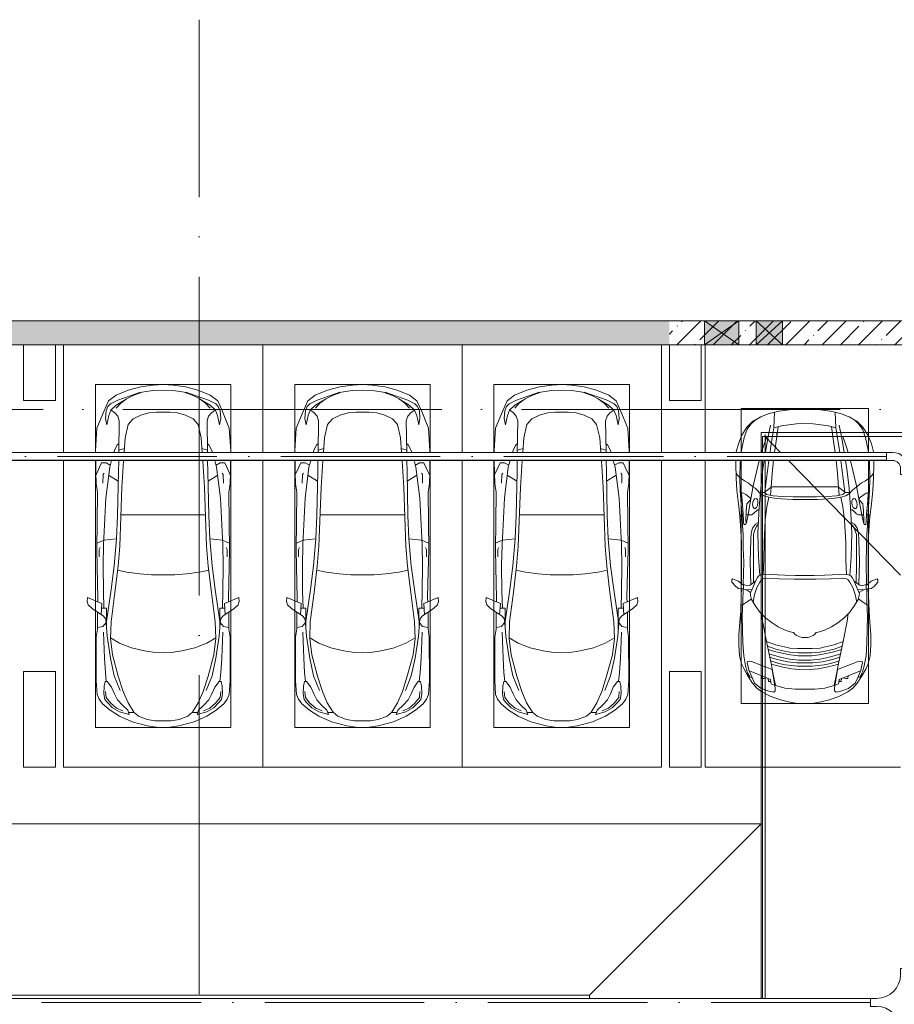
# Model space of a CAD drawing. Header units: millimetres. Extents: x -32229 to 192519, y -13689 to 125138.
# Tile 93 of 183: x 11085 to 22057, y 112786 to 125138. Entities that reach past the tile are written whole.
import ezdxf

# ---------------------------------------------------------------- set-up
doc = ezdxf.new("R2010")
doc.units = ezdxf.units.MM
doc.linetypes.add('ADSK_Линия сетки', pattern=[5000, 4000, -500, 0, -500])
doc.linetypes.add('ADSK_Осевая', pattern=[2800, 2000, -400, 0, -400])
for name, color, linetype, lineweight in [('A-DETL-GENF-OTLN', 7, 'Continuous', 18), ('A-FLOR-____-OTLN', 7, 'Continuous', 18), ('A-GENM-____-OTLN', 7, 'Continuous', 18), ('A-GLAZ-____-MCUT', 7, 'Continuous', 9), ('A-GLAZ-____-OTLN', 7, 'Continuous', 18), ('A-WALL-____-MCUT', 7, 'Continuous', 40), ('A-WALL-____-OTLN', 7, 'Continuous', 18), ('A-WALL-____-PATT', 7, 'Continuous', 40), ('C-PRKG-____-OTLN', 7, 'Continuous', 18), ('E-CABL-TRAY-CNTR', 7, 'ADSK_Осевая', 18), ('E-CABL-TRAY-OTLN', 7, 'Continuous', 18), ('S-COLS-____-MCUT', 7, 'Continuous', 40), ('S-COLS-____-OTLN', 7, 'Continuous', 18), ('S-GRID-____-OTLN', 7, 'Continuous', 9)]:
    doc.layers.add(name, color=color, linetype=linetype, lineweight=lineweight)
pattern_1 = [(45, (0, 0), (-228.0985, 228.0985), []), (45, (228.1, 0), (-228.0985, 228.0985), [403.225, -80.645, 6.706, -73.939])]

# ---------------------------------------------------------------- blocks, each defined once
blk = doc.blocks.new('АР_Машиноместо - 5300x2500_С-V10--01 ЭЛ')
at = {"layer": 'A-DETL-GENF-OTLN', "color": 253, "lineweight": 13, "true_color": 0xaaaaaa}
for p, q in [((862, -572), (702, -640)), ((1053, -518), (862, -572)), ((1051, -599), (941, -642)), ((1149, -583), (1051, -599)), ((1165, -503), (1053, -518)), ((1250, -582), (1149, -583)), ((1250, -500), (1165, -503)), ((1250, -500), (1335, -503)), ((1250, -582), (1351, -583)), ((1335, -503), (1447, -518)), ((1351, -583), (1449, -599)), ((1447, -518), (1638, -572)), ((1449, -599), (1559, -642)), ((1638, -572), (1798, -640)), ((584, -715), (489, -796)), ((702, -640), (584, -715)), ((704, -696), (616, -746)), ((825, -661), (704, -696)), ((738, -778), (805, -716)), ((805, -716), (825, -661)), ((882, -692), (809, -809)), ((888, -686), (815, -687)), ((941, -642), (882, -692)), ((1559, -642), (1618, -692)), ((1612, -686), (1685, -687)), ((1618, -692), (1691, -809)), ((1695, -716), (1675, -661)), ((1675, -661), (1796, -696)), ((1762, -778), (1695, -716)), ((1796, -696), (1884, -746)), ((1798, -640), (1916, -715)), ((1916, -715), (2011, -796)), ((446, -853), (421, -911)), ((489, -796), (446, -853)), ((519, -852), (506, -920)), ((550, -812), (519, -852)), ((616, -746), (550, -812)), ((639, -920), (677, -844)), ((677, -844), (738, -778)), ((809, -809), (749, -950)), ((1691, -809), (1751, -950)), ((1823, -844), (1762, -778)), ((1861, -920), (1823, -844)), ((1884, -746), (1950, -812)), ((1950, -812), (1981, -852)), ((1981, -852), (1994, -920)), ((2011, -796), (2054, -853)), ((2054, -853), (2079, -911)), ((421, -911), (409, -1087)), ((506, -920), (510, -1019)), ((603, -1005), (639, -920)), ((749, -950), (687, -1141)), ((1751, -950), (1813, -1141)), ((1897, -1005), (1861, -920)), ((1994, -920), (1990, -1019)), ((2079, -911), (2091, -1087)), ((409, -1087), (411, -1634)), ((510, -1019), (522, -1074)), ((522, -1074), (549, -1076)), ((549, -1076), (603, -1005)), ((1951, -1076), (1897, -1005)), ((1978, -1074), (1951, -1076)), ((1990, -1019), (1978, -1074)), ((2091, -1087), (2089, -1634)), ((687, -1141), (615, -1410)), ((1813, -1141), (1885, -1410)), ((615, -1410), (589, -1616)), ((853, -1499), (1017, -1460)), ((1017, -1460), (1147, -1439)), ((1147, -1439), (1250, -1434)), ((1353, -1439), (1250, -1434)), ((1483, -1460), (1353, -1439)), ((1647, -1499), (1483, -1460)), ((1885, -1410), (1911, -1616)), ((590, -1624), (704, -1557)), ((704, -1557), (853, -1499)), ((1796, -1557), (1647, -1499)), ((1910, -1624), (1796, -1557)), ((411, -1634), (427, -1731)), ((547, -1643), (531, -1858)), ((589, -1616), (596, -1825)), ((1911, -1616), (1904, -1825)), ((1953, -1643), (1969, -1858)), ((2089, -1634), (2073, -1731)), ((427, -1731), (427, -1943)), ((495, -1765), (427, -1753)), ((534, -1817), (495, -1765)), ((597, -2231), (535, -1798)), ((541, -1994), (540, -1733)), ((596, -1825), (645, -2192)), ((1904, -1825), (1855, -2192)), ((1903, -2231), (1965, -1798)), ((1959, -1994), (1960, -1733)), ((1966, -1817), (2005, -1765)), ((2005, -1765), (2073, -1753)), ((2073, -1731), (2073, -1943)), ((501, -1894), (358, -1990)), ((480, -2053), (471, -1914)), ((531, -1858), (501, -1894)), ((1969, -1858), (1999, -1894)), ((1999, -1894), (2142, -1990)), ((2020, -2053), (2029, -1914)), ((309, -2036), (297, -2080)), ((297, -2080), (301, -2131)), ((301, -2131), (480, -2053)), ((358, -1990), (309, -2036)), ((432, -2120), (431, -2074)), ((541, -1994), (476, -1998)), ((506, -1996), (500, -2210)), ((1959, -1994), (2024, -1998)), ((1994, -1996), (2000, -2210)), ((2199, -2131), (2020, -2053)), ((2068, -2120), (2069, -2074)), ((2142, -1990), (2191, -2036)), ((2191, -2036), (2203, -2080)), ((2203, -2080), (2199, -2131)), ((428, -2308), (432, -2120)), ((500, -2210), (496, -2532)), ((645, -2192), (684, -2522)), ((1855, -2192), (1816, -2522)), ((2000, -2210), (2004, -2532)), ((2072, -2308), (2068, -2120)), ((418, -2723), (428, -2308)), ((637, -2526), (597, -2231)), ((1863, -2526), (1903, -2231)), ((2082, -2723), (2072, -2308)), ((496, -2532), (501, -2790)), ((637, -2526), (666, -2867)), ((684, -2522), (705, -2775)), ((1816, -2522), (1795, -2775)), ((1863, -2526), (1834, -2867)), ((2004, -2532), (1999, -2790)), ((448, -2639), (448, -2734)), ((2052, -2639), (2052, -2734)), ((426, -3447), (418, -2723)), ((505, -2847), (421, -2813)), ((448, -2734), (460, -2756)), ((501, -2790), (531, -3375)), ((705, -2775), (731, -3508)), ((1795, -2775), (1769, -3508)), ((1999, -2790), (1969, -3375)), ((1995, -2847), (2079, -2813)), ((2052, -2734), (2040, -2756)), ((2074, -3447), (2082, -2723)), ((666, -2867), (505, -2847)), ((666, -2865), (679, -3159)), ((1834, -2865), (1821, -3159)), ((1834, -2867), (1995, -2847)), ((679, -3159), (689, -3706)), ((1821, -3159), (1811, -3706)), ((409, -3560), (426, -3447)), ((531, -3375), (579, -3763)), ((1969, -3375), (1921, -3763)), ((2091, -3560), (2074, -3447)), ((406, -3688), (409, -3560)), ((495, -3566), (497, -3672)), ((731, -3508), (752, -3846)), ((1769, -3508), (1748, -3846)), ((2005, -3566), (2003, -3672)), ((2094, -3688), (2091, -3560)), ((404, -3850), (406, -3688)), ((408, -3667), (453, -3766)), ((497, -3672), (510, -3691)), ((687, -3589), (566, -3664)), ((689, -3706), (692, -3850)), ((1811, -3706), (1808, -3850)), ((1813, -3589), (1934, -3664)), ((2003, -3672), (1990, -3691)), ((2092, -3667), (2047, -3766)), ((2096, -3850), (2094, -3688)), ((453, -3766), (478, -3819)), ((478, -3819), (533, -3818)), ((533, -3818), (586, -3790)), ((579, -3763), (603, -3850)), ((1921, -3763), (1897, -3850)), ((1967, -3818), (1914, -3790)), ((2022, -3819), (1967, -3818)), ((2047, -3766), (2022, -3819)), ((403, -3968), (404, -3950)), ((631, -3950), (639, -3975)), ((693, -3950), (700, -4345)), ((752, -3846), (753, -3850)), ((760, -3950), (774, -4133)), ((1740, -3950), (1726, -4133)), ((1748, -3846), (1747, -3850)), ((1807, -3950), (1800, -4345)), ((1869, -3950), (1861, -3975)), ((2097, -3968), (2096, -3950)), ((420, -4254), (403, -3968)), ((639, -3975), (675, -4045)), ((675, -4045), (695, -4058)), ((1825, -4045), (1805, -4058)), ((1861, -3975), (1825, -4045)), ((2080, -4254), (2097, -3968)), ((774, -4133), (812, -4299)), ((1726, -4133), (1688, -4299)), ((507, -4463), (420, -4254)), ((544, -4295), (528, -4375)), ((569, -4413), (544, -4295)), ((812, -4299), (873, -4370)), ((1688, -4299), (1627, -4370)), ((1931, -4413), (1956, -4295)), ((1956, -4295), (1972, -4375)), ((1993, -4463), (2080, -4254)), ((528, -4375), (536, -4471)), ((595, -4479), (569, -4413)), ((645, -4445), (597, -4481)), ((680, -4406), (645, -4445)), ((700, -4345), (680, -4406)), ((873, -4370), (970, -4419)), ((970, -4419), (1070, -4447)), ((1530, -4419), (1430, -4447)), ((1627, -4370), (1530, -4419)), ((1800, -4345), (1820, -4406)), ((1820, -4406), (1855, -4445)), ((1855, -4445), (1903, -4481)), ((1905, -4479), (1931, -4413)), ((1972, -4375), (1964, -4471)), ((566, -4595), (507, -4463)), ((536, -4471), (558, -4526)), ((558, -4526), (591, -4560)), ((591, -4560), (681, -4606)), ((662, -4543), (595, -4479)), ((717, -4569), (660, -4505)), ((788, -4618), (662, -4543)), ((791, -4620), (717, -4569)), ((1070, -4447), (1167, -4453)), ((1167, -4453), (1250, -4454)), ((1333, -4453), (1250, -4454)), ((1430, -4447), (1333, -4453)), ((1709, -4620), (1783, -4569)), ((1712, -4618), (1838, -4543)), ((1783, -4569), (1840, -4505)), ((1909, -4560), (1819, -4606)), ((1838, -4543), (1905, -4479)), ((1942, -4526), (1909, -4560)), ((1934, -4595), (1993, -4463)), ((1964, -4471), (1942, -4526)), ((659, -4670), (566, -4595)), ((813, -4729), (659, -4670)), ((681, -4606), (967, -4704)), ((874, -4665), (791, -4620)), ((988, -4707), (874, -4665)), ((1512, -4707), (1626, -4665)), ((1819, -4606), (1533, -4704)), ((1626, -4665), (1709, -4620)), ((1687, -4729), (1841, -4670)), ((1841, -4670), (1934, -4595)), ((970, -4772), (813, -4729)), ((1126, -4794), (970, -4772)), ((1122, -4726), (988, -4707)), ((1250, -4732), (1122, -4726)), ((1250, -4800), (1126, -4794)), ((1250, -4732), (1378, -4726)), ((1250, -4800), (1374, -4794)), ((1374, -4794), (1530, -4772)), ((1378, -4726), (1512, -4707)), ((1530, -4772), (1687, -4729))]:
    blk.add_line(p, q, dxfattribs=at)
at = {"layer": 'A-DETL-GENF-OTLN', "color": 254, "lineweight": 13, "true_color": 0xd4d4d4}
for p, q in [((665, -740), (592, -805)), ((743, -708), (665, -740)), ((1757, -708), (1835, -740)), ((1835, -740), (1908, -805)), ((592, -805), (535, -874)), ((1908, -805), (1965, -874)), ((535, -874), (528, -949)), ((710, -963), (637, -1146)), ((1790, -963), (1863, -1146)), ((1965, -874), (1972, -949)), ((537, -1076), (525, -1189)), ((1963, -1076), (1975, -1189)), ((525, -1189), (514, -1369)), ((637, -1146), (590, -1368)), ((1863, -1146), (1910, -1368)), ((1975, -1189), (1986, -1369)), ((514, -1369), (502, -1696)), ((590, -1368), (547, -1643)), ((1910, -1368), (1953, -1643)), ((1986, -1369), (1998, -1696)), ((678, -2473), (795, -2446)), ((795, -2446), (956, -2427)), ((956, -2427), (1105, -2414)), ((1105, -2414), (1250, -2413)), ((1395, -2414), (1250, -2413)), ((1544, -2427), (1395, -2414)), ((1705, -2446), (1544, -2427)), ((1822, -2473), (1705, -2446)), ((715, -3168), (1250, -3167)), ((1785, -3168), (1250, -3167)), ((695, -3980), (765, -3997)), ((1805, -3980), (1735, -3997))]:
    blk.add_line(p, q, dxfattribs=at)
at = {"layer": 'C-PRKG-____-OTLN', "color": 253, "lineweight": 13, "true_color": 0xaaaaaa}
for p, q in [((2500, 0), (0, 0)), ((0, 0), (0, -3850)), ((2500, 0), (2500, -3850)), ((400, -500), (400, -3850)), ((400, -500), (2100, -500)), ((2100, -500), (2100, -3850)), ((0, -3950), (0, -5300)), ((400, -3950), (400, -4800)), ((2100, -3950), (2100, -4800)), ((2500, -3950), (2500, -5300)), ((400, -4800), (2100, -4800))]:
    blk.add_line(p, q, dxfattribs=at)
blk = doc.blocks.new('АР_Машиноместо - 4900x2400_М__5300х2500_-V150--01 ЭЛ')
at = {"layer": 'A-DETL-GENF-OTLN', "color": 253, "lineweight": 13, "true_color": 0xaaaaaa}
for p, q in [((927, 4467), (804, 4437)), ((861, 4260), (869, 4451)), ((1115, 4493), (927, 4467)), ((1250, 4500), (1115, 4493)), ((1250, 4500), (1385, 4493)), ((1385, 4493), (1573, 4467)), ((1573, 4467), (1696, 4437)), ((1639, 4260), (1631, 4451)), ((596, 4341), (522, 4268)), ((686, 4392), (596, 4341)), ((804, 4437), (686, 4392)), ((1696, 4437), (1814, 4392)), ((1814, 4392), (1904, 4341)), ((1904, 4341), (1978, 4268)), ((522, 4268), (459, 4167)), ((955, 4284), (861, 4259)), ((914, 4272), (894, 4122)), ((1050, 4297), (955, 4284)), ((1146, 4307), (1050, 4297)), ((1250, 4312), (1146, 4307)), ((1250, 4312), (1354, 4307)), ((1354, 4307), (1450, 4297)), ((1450, 4297), (1545, 4284)), ((1545, 4284), (1639, 4259)), ((1586, 4272), (1606, 4122)), ((1978, 4268), (2041, 4167)), ((459, 4167), (416, 4059)), ((894, 4122), (869, 3950)), ((1606, 4122), (1631, 3950)), ((2041, 4167), (2084, 4059)), ((416, 4059), (387, 3958)), ((387, 3958), (387, 3950)), ((2084, 4059), (2113, 3958)), ((2113, 3958), (2113, 3950)), ((385, 3850), (384, 3803)), ((857, 3850), (840, 3688)), ((1643, 3850), (1660, 3688)), ((2115, 3850), (2116, 3803)), ((384, 3803), (390, 3630)), ((2116, 3803), (2110, 3630)), ((404, 3666), (388, 3688)), ((390, 3630), (397, 3474)), ((439, 3630), (404, 3666)), ((491, 3594), (439, 3630)), ((538, 3567), (491, 3594)), ((840, 3688), (827, 3510)), ((1660, 3688), (1673, 3510)), ((1962, 3567), (2009, 3594)), ((2009, 3594), (2061, 3630)), ((2061, 3630), (2096, 3666)), ((2096, 3666), (2112, 3688)), ((2110, 3630), (2103, 3474)), ((397, 3474), (416, 3306)), ((598, 3519), (538, 3567)), ((625, 3501), (598, 3519)), ((655, 3470), (625, 3501)), ((690, 3434), (655, 3470)), ((676, 3260), (696, 3503)), ((744, 3447), (773, 3472)), ((773, 3472), (826, 3512)), ((826, 3512), (821, 3413)), ((1250, 3520), (827, 3517)), ((1250, 3520), (1673, 3517)), ((1674, 3512), (1679, 3413)), ((1727, 3472), (1674, 3512)), ((1756, 3447), (1727, 3472)), ((1824, 3260), (1804, 3503)), ((1810, 3434), (1845, 3470)), ((1845, 3470), (1875, 3501)), ((1875, 3501), (1902, 3519)), ((1902, 3519), (1962, 3567)), ((2103, 3474), (2084, 3306)), ((457, 3435), (466, 3441)), ((462, 3347), (457, 3435)), ((475, 3180), (462, 3347)), ((466, 3441), (482, 3439)), ((482, 3439), (508, 3423)), ((508, 3423), (567, 3375)), ((565, 3350), (522, 3303)), ((570, 3361), (565, 3350)), ((567, 3375), (570, 3361)), ((597, 3327), (605, 3347)), ((605, 3347), (620, 3369)), ((620, 3369), (639, 3373)), ((639, 3373), (654, 3361)), ((654, 3361), (659, 3344)), ((659, 3344), (661, 3321)), ((744, 3447), (691, 3447)), ((773, 3424), (744, 3447)), ((811, 3415), (773, 3424)), ((853, 3407), (811, 3415)), ((965, 3398), (853, 3407)), ((1103, 3394), (965, 3398)), ((1250, 3391), (1103, 3394)), ((1250, 3391), (1397, 3394)), ((1397, 3394), (1535, 3398)), ((1535, 3398), (1647, 3407)), ((1647, 3407), (1689, 3415)), ((1689, 3415), (1727, 3424)), ((1727, 3424), (1756, 3447)), ((1756, 3447), (1809, 3447)), ((1841, 3344), (1839, 3321)), ((1846, 3361), (1841, 3344)), ((1861, 3373), (1846, 3361)), ((1880, 3369), (1861, 3373)), ((1895, 3347), (1880, 3369)), ((1903, 3327), (1895, 3347)), ((1933, 3375), (1930, 3361)), ((1930, 3361), (1935, 3350)), ((1992, 3423), (1933, 3375)), ((1935, 3350), (1978, 3303)), ((2018, 3439), (1992, 3423)), ((2034, 3441), (2018, 3439)), ((2025, 3180), (2038, 3347)), ((2043, 3435), (2034, 3441)), ((2038, 3347), (2043, 3435)), ((416, 3306), (433, 3149)), ((515, 3214), (511, 3095)), ((522, 3303), (515, 3214)), ((594, 3293), (597, 3327)), ((600, 3262), (594, 3293)), ((612, 3246), (600, 3262)), ((654, 3228), (602, 3179)), ((627, 3246), (612, 3246)), ((643, 3260), (627, 3246)), ((657, 3286), (643, 3260)), ((675, 3228), (654, 3228)), ((661, 3321), (657, 3286)), ((659, 2936), (676, 3260)), ((1841, 2936), (1824, 3260)), ((1825, 3228), (1846, 3228)), ((1839, 3321), (1843, 3286)), ((1843, 3286), (1857, 3260)), ((1846, 3228), (1898, 3179)), ((1857, 3260), (1873, 3246)), ((1873, 3246), (1888, 3246)), ((1888, 3246), (1900, 3262)), ((1900, 3262), (1906, 3293)), ((1906, 3293), (1903, 3327)), ((1978, 3303), (1985, 3214)), ((1985, 3214), (1989, 3095)), ((2084, 3306), (2067, 3148)), ((457, 3174), (433, 3148)), ((433, 3149), (446, 2965)), ((475, 3174), (457, 3174)), ((481, 3085), (475, 3180)), ((511, 3095), (512, 3061)), ((558, 3165), (514, 3168)), ((579, 3168), (558, 3165)), ((602, 3179), (579, 3168)), ((1898, 3179), (1921, 3168)), ((1921, 3168), (1942, 3165)), ((1942, 3165), (1986, 3168)), ((1989, 3095), (1988, 3061)), ((2019, 3085), (2025, 3180)), ((2025, 3174), (2043, 3174)), ((2043, 3174), (2067, 3148)), ((2067, 3149), (2054, 2965)), ((446, 2965), (456, 2818)), ((486, 3046), (481, 3085)), ((504, 3047), (486, 3046)), ((512, 3061), (504, 3047)), ((619, 2967), (604, 2919)), ((644, 3025), (619, 2967)), ((665, 3046), (644, 3025)), ((1835, 3046), (1856, 3025)), ((1856, 3025), (1881, 2967)), ((1881, 2967), (1896, 2919)), ((1988, 3061), (1996, 3047)), ((1996, 3047), (2014, 3046)), ((2014, 3046), (2019, 3085)), ((2054, 2965), (2044, 2818)), ((604, 2919), (604, 2851)), ((604, 2851), (604, 2534)), ((668, 2638), (659, 2936)), ((1832, 2638), (1841, 2936)), ((1896, 2919), (1896, 2851)), ((1896, 2851), (1896, 2534)), ((456, 2818), (457, 2614)), ((2044, 2818), (2043, 2614)), ((457, 2614), (455, 2424)), ((685, 2406), (668, 2638)), ((1815, 2406), (1832, 2638)), ((2043, 2614), (2045, 2424)), ((604, 2534), (606, 2315)), ((1896, 2534), (1894, 2315)), ((341, 2366), (333, 2351)), ((333, 2351), (335, 2322)), ((384, 2348), (341, 2366)), ((417, 2334), (384, 2348)), ((455, 2424), (456, 2301)), ((657, 2380), (634, 2341)), ((673, 2400), (657, 2380)), ((701, 2415), (673, 2400)), ((710, 2355), (685, 2322)), ((814, 2417), (701, 2415)), ((734, 2369), (710, 2355)), ((773, 2372), (734, 2369)), ((929, 2364), (773, 2372)), ((999, 2409), (814, 2417)), ((1115, 2359), (929, 2364)), ((1133, 2405), (999, 2409)), ((1250, 2358), (1115, 2359)), ((1250, 2407), (1133, 2405)), ((1250, 2407), (1367, 2405)), ((1250, 2358), (1385, 2359)), ((1367, 2405), (1501, 2409)), ((1385, 2359), (1571, 2364)), ((1501, 2409), (1686, 2417)), ((1571, 2364), (1727, 2372)), ((1686, 2417), (1799, 2415)), ((1727, 2372), (1766, 2369)), ((1766, 2369), (1790, 2355)), ((1790, 2355), (1815, 2322)), ((1799, 2415), (1827, 2400)), ((1827, 2400), (1843, 2380)), ((1843, 2380), (1866, 2341)), ((2045, 2424), (2044, 2301)), ((2083, 2334), (2116, 2348)), ((2116, 2348), (2159, 2366)), ((2159, 2366), (2167, 2351)), ((2167, 2351), (2165, 2322)), ((335, 2322), (382, 2266)), ((382, 2266), (417, 2243)), ((450, 2306), (417, 2334)), ((417, 2243), (445, 2239)), ((445, 2239), (482, 2239)), ((470, 2290), (450, 2306)), ((453, 2159), (455, 2239)), ((505, 2230), (468, 2239)), ((494, 2289), (470, 2290)), ((482, 2236), (479, 2289)), ((523, 2281), (494, 2289)), ((537, 2212), (505, 2230)), ((587, 2231), (510, 2227)), ((559, 2283), (523, 2281)), ((581, 2296), (559, 2283)), ((601, 2263), (580, 2214)), ((631, 2333), (581, 2296)), ((634, 2341), (601, 2263)), ((647, 2254), (620, 2169)), ((685, 2322), (647, 2254)), ((1815, 2322), (1853, 2254)), ((1853, 2254), (1880, 2169)), ((1866, 2341), (1899, 2263)), ((1869, 2333), (1919, 2296)), ((1899, 2263), (1920, 2214)), ((1913, 2231), (1990, 2227)), ((1919, 2296), (1941, 2283)), ((1941, 2283), (1977, 2281)), ((1963, 2212), (1995, 2230)), ((1977, 2281), (2006, 2289)), ((1995, 2230), (2032, 2239)), ((2006, 2289), (2030, 2290)), ((2018, 2236), (2021, 2289)), ((2055, 2239), (2018, 2239)), ((2030, 2290), (2050, 2306)), ((2047, 2159), (2045, 2239)), ((2050, 2306), (2083, 2334)), ((2083, 2243), (2055, 2239)), ((2118, 2266), (2083, 2243)), ((2165, 2322), (2118, 2266)), ((445, 1957), (453, 2159)), ((579, 2113), (526, 2075)), ((564, 2195), (537, 2212)), ((567, 2154), (564, 2195)), ((580, 2214), (565, 2186)), ((581, 2106), (567, 2154)), ((635, 2015), (581, 2106)), ((620, 2169), (600, 2073)), ((1865, 2015), (1919, 2106)), ((1880, 2169), (1900, 2073)), ((1919, 2106), (1933, 2154)), ((1920, 2214), (1935, 2186)), ((1921, 2113), (1974, 2075)), ((1933, 2154), (1936, 2195)), ((1936, 2195), (1963, 2212)), ((2055, 1957), (2047, 2159)), ((475, 2041), (448, 2034)), ((526, 2075), (475, 2041)), ((691, 1942), (635, 2015)), ((1809, 1942), (1865, 2015)), ((1974, 2075), (2025, 2041)), ((2025, 2041), (2052, 2034)), ((435, 1821), (445, 1957)), ((761, 1872), (691, 1942)), ((718, 1834), (706, 1927)), ((838, 1812), (761, 1872)), ((1662, 1812), (1739, 1872)), ((1739, 1872), (1809, 1942)), ((1782, 1834), (1794, 1927)), ((2065, 1821), (2055, 1957)), ((422, 1663), (435, 1821)), ((770, 1576), (718, 1834)), ((917, 1761), (838, 1812)), ((1004, 1721), (917, 1761)), ((1496, 1721), (1583, 1761)), ((1583, 1761), (1662, 1812)), ((1730, 1576), (1782, 1834)), ((2078, 1663), (2065, 1821)), ((422, 1534), (422, 1663)), ((1065, 1700), (1004, 1721)), ((1107, 1690), (1065, 1700)), ((1124, 1671), (1107, 1690)), ((1147, 1651), (1124, 1671)), ((1185, 1636), (1147, 1651)), ((1218, 1629), (1185, 1636)), ((1218, 1629), (1250, 1627)), ((1282, 1629), (1250, 1627)), ((1282, 1629), (1315, 1636)), ((1315, 1636), (1353, 1651)), ((1353, 1651), (1376, 1671)), ((1376, 1671), (1393, 1690)), ((1393, 1690), (1435, 1700)), ((1435, 1700), (1496, 1721)), ((2078, 1534), (2078, 1663)), ((431, 1397), (422, 1534)), ((827, 1301), (770, 1576)), ((882, 1536), (770, 1576)), ((884, 1481), (782, 1518)), ((995, 1509), (882, 1536)), ((1060, 1496), (995, 1509)), ((1159, 1489), (1060, 1496)), ((1250, 1488), (1159, 1489)), ((1250, 1488), (1341, 1489)), ((1341, 1489), (1440, 1496)), ((1440, 1496), (1505, 1509)), ((1505, 1509), (1618, 1536)), ((1616, 1481), (1718, 1518)), ((1618, 1536), (1730, 1576)), ((1673, 1301), (1730, 1576)), ((2069, 1397), (2078, 1534)), ((456, 1296), (431, 1397)), ((887, 1447), (790, 1477)), ((871, 1401), (800, 1425)), ((874, 1361), (810, 1383)), ((945, 1381), (871, 1401)), ((958, 1341), (874, 1361)), ((973, 1460), (884, 1481)), ((986, 1426), (887, 1447)), ((1059, 1355), (945, 1381)), ((1062, 1446), (973, 1460)), ((1070, 1410), (986, 1426)), ((1164, 1435), (1062, 1446)), ((1168, 1400), (1070, 1410)), ((1250, 1435), (1164, 1435)), ((1250, 1400), (1168, 1400)), ((1250, 1435), (1336, 1435)), ((1250, 1400), (1332, 1400)), ((1332, 1400), (1430, 1410)), ((1336, 1435), (1438, 1446)), ((1430, 1410), (1514, 1426)), ((1438, 1446), (1527, 1460)), ((1441, 1355), (1555, 1381)), ((1514, 1426), (1613, 1447)), ((1527, 1460), (1616, 1481)), ((1542, 1341), (1626, 1361)), ((1555, 1381), (1629, 1401)), ((1613, 1447), (1710, 1477)), ((1626, 1361), (1690, 1383)), ((1629, 1401), (1700, 1425)), ((2044, 1296), (2069, 1397)), ((487, 1232), (456, 1296)), ((527, 1305), (532, 1326)), ((535, 1281), (527, 1305)), ((532, 1326), (554, 1333)), ((548, 1220), (535, 1281)), ((554, 1333), (581, 1327)), ((581, 1327), (841, 1226)), ((859, 1321), (820, 1334)), ((854, 1167), (827, 1301)), ((876, 1279), (828, 1294)), ((925, 1302), (859, 1321)), ((979, 1255), (876, 1279)), ((1007, 1284), (925, 1302)), ((1035, 1323), (958, 1341)), ((1084, 1236), (979, 1255)), ((1084, 1275), (1007, 1284)), ((1148, 1312), (1035, 1323)), ((1174, 1344), (1059, 1355)), ((1159, 1268), (1084, 1275)), ((1183, 1227), (1084, 1236)), ((1250, 1309), (1148, 1312)), ((1250, 1267), (1159, 1268)), ((1250, 1345), (1174, 1344)), ((1250, 1345), (1326, 1344)), ((1250, 1309), (1352, 1312)), ((1250, 1267), (1341, 1268)), ((1317, 1227), (1416, 1236)), ((1326, 1344), (1441, 1355)), ((1341, 1268), (1416, 1275)), ((1352, 1312), (1465, 1323)), ((1416, 1275), (1493, 1284)), ((1416, 1236), (1521, 1255)), ((1465, 1323), (1542, 1341)), ((1493, 1284), (1575, 1302)), ((1521, 1255), (1624, 1279)), ((1575, 1302), (1641, 1321)), ((1624, 1279), (1672, 1294)), ((1641, 1321), (1680, 1334)), ((1646, 1167), (1673, 1301)), ((1919, 1327), (1659, 1226)), ((1946, 1333), (1919, 1327)), ((1968, 1326), (1946, 1333)), ((1952, 1220), (1965, 1281)), ((1965, 1281), (1973, 1305)), ((1973, 1305), (1968, 1326)), ((2013, 1232), (2044, 1296)), ((539, 1140), (487, 1232)), ((540, 1160), (516, 1180)), ((593, 1057), (539, 1140)), ((561, 1133), (540, 1160)), ((587, 1126), (548, 1220)), ((589, 1122), (561, 1133)), ((618, 1057), (587, 1126)), ((841, 1226), (878, 991)), ((883, 1027), (854, 1167)), ((1250, 1224), (1183, 1227)), ((1250, 1224), (1317, 1227)), ((1617, 1027), (1646, 1167)), ((1659, 1226), (1622, 991)), ((1882, 1057), (1913, 1126)), ((1907, 1057), (1961, 1140)), ((1911, 1122), (1939, 1133)), ((1913, 1126), (1952, 1220)), ((1939, 1133), (1960, 1160)), ((1960, 1160), (1984, 1180)), ((1961, 1140), (2013, 1232)), ((647, 993), (593, 1057)), ((655, 1024), (618, 1057)), ((712, 946), (647, 993)), ((701, 989), (655, 1024)), ((800, 953), (701, 989)), ((1000, 994), (871, 1031)), ((878, 991), (878, 959)), ((1127, 980), (1000, 994)), ((1373, 980), (1500, 994)), ((1500, 994), (1629, 1031)), ((1622, 991), (1622, 959)), ((1700, 953), (1799, 989)), ((1788, 946), (1853, 993)), ((1799, 989), (1845, 1024)), ((1845, 1024), (1882, 1057)), ((1853, 993), (1907, 1057)), ((816, 891), (712, 946)), ((859, 944), (800, 953)), ((943, 845), (816, 891)), ((878, 959), (859, 944)), ((1250, 978), (1127, 980)), ((1250, 978), (1373, 980)), ((1557, 845), (1684, 891)), ((1622, 959), (1641, 944)), ((1641, 944), (1700, 953)), ((1684, 891), (1788, 946)), ((1044, 819), (943, 845)), ((1133, 806), (1044, 819)), ((1250, 800), (1133, 806)), ((1250, 800), (1367, 806)), ((1367, 806), (1456, 819)), ((1456, 819), (1557, 845))]:
    blk.add_line(p, q, dxfattribs=at)
at = {"layer": 'A-DETL-GENF-OTLN', "color": 254, "lineweight": 13, "true_color": 0xd4d4d4}
for p, q in [((625, 4355), (571, 4303)), ((696, 4396), (625, 4355)), ((1804, 4396), (1875, 4355)), ((1875, 4355), (1929, 4303)), ((528, 4240), (489, 4138)), ((571, 4303), (528, 4240)), ((787, 4128), (821, 4290)), ((849, 4183), (861, 4260)), ((1651, 4183), (1639, 4260)), ((1713, 4128), (1679, 4290)), ((1929, 4303), (1972, 4240)), ((1972, 4240), (2011, 4138)), ((489, 4138), (455, 3977)), ((723, 4002), (772, 4150)), ((758, 3950), (787, 4128)), ((819, 4001), (849, 4183)), ((1681, 4001), (1651, 4183)), ((1742, 3950), (1713, 4128)), ((1777, 4002), (1728, 4150)), ((2011, 4138), (2045, 3977)), ((455, 3977), (452, 3950)), ((708, 3950), (723, 4002)), ((813, 3950), (819, 4001)), ((1687, 3950), (1681, 4001)), ((1792, 3950), (1777, 4002)), ((2045, 3977), (2048, 3950)), ((441, 3850), (439, 3823)), ((674, 3827), (680, 3850)), ((723, 3742), (741, 3850)), ((786, 3747), (799, 3850)), ((1714, 3747), (1701, 3850)), ((1777, 3742), (1759, 3850)), ((1826, 3827), (1820, 3850)), ((2059, 3850), (2061, 3823)), ((439, 3823), (434, 3624)), ((602, 3530), (674, 3827)), ((696, 3503), (723, 3742)), ((765, 3589), (786, 3747)), ((1735, 3589), (1714, 3747)), ((1804, 3503), (1777, 3742)), ((1898, 3530), (1826, 3827)), ((2061, 3823), (2066, 3624)), ((434, 3624), (440, 3469)), ((749, 3451), (765, 3589)), ((1751, 3451), (1735, 3589)), ((2066, 3624), (2060, 3469)), ((440, 3469), (462, 3137)), ((564, 3316), (602, 3530)), ((1936, 3316), (1898, 3530)), ((2060, 3469), (2038, 3137)), ((735, 3406), (688, 3436)), ((797, 3388), (735, 3406)), ((772, 3268), (797, 3388)), ((870, 3377), (797, 3388)), ((957, 3369), (870, 3377)), ((1093, 3361), (957, 3369)), ((1250, 3361), (1093, 3361)), ((1250, 3361), (1407, 3361)), ((1407, 3361), (1543, 3369)), ((1543, 3369), (1630, 3377)), ((1630, 3377), (1703, 3388)), ((1703, 3388), (1765, 3406)), ((1728, 3268), (1703, 3388)), ((1765, 3406), (1812, 3436)), ((533, 3146), (564, 3316)), ((753, 3099), (772, 3268)), ((1747, 3099), (1728, 3268)), ((1967, 3146), (1936, 3316)), ((462, 3137), (466, 3036)), ((512, 3053), (533, 3146)), ((738, 2818), (753, 3099)), ((1762, 2818), (1747, 3099)), ((1988, 3053), (1967, 3146)), ((2038, 3137), (2034, 3036)), ((466, 3036), (474, 2914)), ((576, 2937), (595, 2998)), ((595, 2998), (629, 3048)), ((629, 3048), (667, 3070)), ((1871, 3048), (1833, 3070)), ((1905, 2998), (1871, 3048)), ((1924, 2937), (1905, 2998)), ((2034, 3036), (2026, 2914)), ((474, 2914), (478, 2755)), ((564, 2581), (572, 2853)), ((572, 2853), (576, 2937)), ((1928, 2853), (1924, 2937)), ((1936, 2581), (1928, 2853)), ((2026, 2914), (2022, 2755)), ((478, 2755), (483, 2571)), ((734, 2607), (738, 2818)), ((1766, 2607), (1762, 2818)), ((2022, 2755), (2017, 2571)), ((728, 2416), (734, 2607)), ((1772, 2416), (1766, 2607)), ((483, 2571), (478, 2290)), ((571, 2291), (564, 2581)), ((1929, 2291), (1936, 2581)), ((2017, 2571), (2022, 2290)), ((472, 2078), (474, 2239)), ((2028, 2078), (2026, 2239)), ((463, 1890), (472, 2078)), ((2037, 1890), (2028, 2078)), ((471, 1561), (463, 1890)), ((2029, 1561), (2037, 1890)), ((483, 1396), (471, 1561)), ((2017, 1396), (2029, 1561)), ((507, 1274), (483, 1396)), ((1993, 1274), (2017, 1396)), ((528, 1199), (507, 1274)), ((1972, 1199), (1993, 1274)), ((562, 1132), (528, 1199)), ((819, 1103), (554, 1208)), ((709, 1113), (708, 1147)), ((738, 1114), (709, 1113)), ((773, 1121), (738, 1114)), ((793, 1076), (791, 1115)), ((1681, 1103), (1946, 1208)), ((1707, 1076), (1709, 1115)), ((1727, 1121), (1762, 1114)), ((1762, 1114), (1791, 1113)), ((1791, 1113), (1792, 1147)), ((1938, 1132), (1972, 1199)), ((823, 1074), (793, 1076)), ((824, 1064), (819, 1103)), ((828, 1045), (824, 1064)), ((871, 1032), (828, 1045)), ((1629, 1032), (1672, 1045)), ((1672, 1045), (1676, 1064)), ((1676, 1064), (1681, 1103)), ((1677, 1074), (1707, 1076))]:
    blk.add_line(p, q, dxfattribs=at)
at = {"layer": 'C-PRKG-____-OTLN', "color": 253, "lineweight": 13, "true_color": 0xaaaaaa}
for p, q in [((0, 3950), (0, 5300)), ((2500, 3881), (2500, 5300)), ((450, 4500), (2050, 4500)), ((450, 3950), (450, 4500)), ((2050, 3950), (2050, 4500)), ((0, 0), (0, 3850)), ((450, 800), (450, 3850)), ((2050, 800), (2050, 3850)), ((450, 800), (2050, 800)), ((2450, 0), (0, 0))]:
    blk.add_line(p, q, dxfattribs=at)
blk = doc.blocks.new('АР-Заполнение деф_ шва - Д_ш_-5402230--01 ЭЛ')
at = {"layer": 'A-GENM-____-OTLN', "color": 253, "lineweight": 13, "true_color": 0xaaaaaa}
for p, q in [((0, 25), (225, 25)), ((325, 25), (7075, 25)), ((0, -25), (225, -25)), ((325, -25), (7075, -25))]:
    blk.add_line(p, q, dxfattribs=at)
blk = doc.blocks.new('АР-Заполнение деф_ шва - Д_ш_-4493059--01 ЭЛ')
at = {"layer": 'A-GENM-____-OTLN', "color": 253, "lineweight": 13, "true_color": 0xaaaaaa}
for p, q in [((0, 25), (4300, 25)), ((0, -25), (4300, -25))]:
    blk.add_line(p, q, dxfattribs=at)
blk = doc.blocks.new('АР_Отверстие прямоугольное - ВК-5554162--01 ЭЛ')
at = {"layer": 'A-GLAZ-____-OTLN', "lineweight": 13, "true_color": 0xf0f0f0}
blk.add_hatch(color=7, dxfattribs=at).paths.add_polyline_path([(-90, 150), (-90, -150), (340, -150), (340, 150)])
at = {"layer": 'A-GLAZ-____-MCUT', "color": 253, "lineweight": 13, "true_color": 0xaaaaaa}
for p, q in [((-90, 150), (-90, -150)), ((340, 150), (340, -150))]:
    blk.add_line(p, q, dxfattribs=at)
at = {"layer": 'A-GLAZ-____-OTLN', "color": 253, "lineweight": 5, "true_color": 0xaaaaaa}
for p, q in [((340, 150), (-90, -150)), ((-90, 150), (340, -150))]:
    blk.add_line(p, q, dxfattribs=at)
at = {"layer": 'A-GLAZ-____-OTLN', "color": 253, "lineweight": 13, "true_color": 0xaaaaaa}
for p, q in [((340, 150), (-90, 150)), ((-90, 150), (-90, -150)), ((340, -150), (340, 150)), ((-90, -150), (340, -150))]:
    blk.add_line(p, q, dxfattribs=at)
blk = doc.blocks.new('АР_Отверстие прямоугольное - ВК-5555213--01 ЭЛ')
at = {"layer": 'A-GLAZ-____-OTLN', "lineweight": 13, "true_color": 0xf0f0f0}
blk.add_hatch(color=7, dxfattribs=at).paths.add_polyline_path([(290, 150), (-40, 150), (-40, -150), (290, -150)])
at = {"layer": 'A-GLAZ-____-MCUT', "color": 253, "lineweight": 13, "true_color": 0xaaaaaa}
for p, q in [((-40, 150), (-40, -150)), ((290, 150), (290, -150))]:
    blk.add_line(p, q, dxfattribs=at)
at = {"layer": 'A-GLAZ-____-OTLN', "color": 253, "lineweight": 5, "true_color": 0xaaaaaa}
for p, q in [((290, 150), (-40, -150)), ((-40, 150), (290, -150))]:
    blk.add_line(p, q, dxfattribs=at)
at = {"layer": 'A-GLAZ-____-OTLN', "color": 253, "lineweight": 13, "true_color": 0xaaaaaa}
for p, q in [((290, 150), (-40, 150)), ((-40, 150), (-40, -150)), ((290, -150), (290, 150)), ((-40, -150), (290, -150))]:
    blk.add_line(p, q, dxfattribs=at)
blk = doc.blocks.new('Наметкина 10_РД_АР_П_отсоединено_rvt-1--01 ЭЛ')
at = {"layer": 'A-WALL-____-PATT', "lineweight": 5, "true_color": 0xaaaaaa}
h = blk.add_hatch(dxfattribs=at)
h.set_pattern_fill('FP_1', color=253, style=0, pattern_type=2)
h.set_pattern_definition(pattern_1)
h.paths.add_polyline_path([(19235, 121060), (19235, 121360), (-20965, 121360), (-20965, 121060), (11535, 121060)])
h = blk.add_hatch(dxfattribs=at)
h.set_pattern_fill('FP_1', color=253, style=0, pattern_type=2)
h.set_pattern_definition(pattern_1)
h.paths.add_polyline_path([(22685, 121060), (22685, 121360), (19235, 121360), (19235, 121060), (20655, 121060)])
at = {"layer": 'A-FLOR-____-OTLN', "color": 253, "lineweight": 13, "true_color": 0xaaaaaa}
for p, q in [((20385, 119710), (20385, 119960)), ((20385, 119960), (22685, 119960)), ((20585, 119910), (20585, 119960)), ((20405, 119910), (20405, 119710)), ((20435, 119910), (20405, 119910)), ((20435, 119910), (24685, 119910)), ((20435, 119710), (20435, 119910)), ((20435, 119910), (20631, 119710)), ((20385, 115050), (20385, 119610)), ((20405, 119610), (20405, 112860)), ((20435, 112860), (20435, 119610)), ((20729, 119610), (22135, 118170)), ((-20965, 115050), (20385, 115050)), ((-20965, 115050), (20385, 115050)), ((18235, 112900), (20385, 115050)), ((20385, 115050), (20385, 112860)), ((-20815, 112900), (18235, 112900)), ((18235, 112900), (18235, 112860))]:
    blk.add_line(p, q, dxfattribs=at)
at = {"layer": 'A-WALL-____-MCUT', "color": 253, "lineweight": 13, "true_color": 0xaaaaaa}
for p, q in [((19235, 121360), (-20965, 121360)), ((19675, 121360), (19235, 121360)), ((20105, 121360), (19675, 121360)), ((20325, 121360), (20105, 121360)), ((20655, 121360), (20325, 121360)), ((22685, 121360), (20655, 121360)), ((3435, 121060), (11135, 121060)), ((11535, 121060), (19235, 121060)), ((19635, 121060), (19675, 121060)), ((19675, 121060), (20105, 121060)), ((20105, 121060), (20325, 121060)), ((20325, 121060), (20655, 121060)), ((20655, 121060), (22685, 121060))]:
    blk.add_line(p, q, dxfattribs=at)
at = {"layer": 'A-WALL-____-OTLN', "color": 253, "lineweight": 13, "true_color": 0xaaaaaa}
for p, q in [((11135, 121060), (11535, 121060)), ((19235, 121060), (19635, 121060))]:
    blk.add_line(p, q, dxfattribs=at)
at = {"layer": 'S-COLS-____-MCUT', "color": 253, "lineweight": 15, "true_color": 0xaaaaaa}
for p, q in [((11135, 121060), (11135, 120360)), ((11535, 120360), (11535, 121060)), ((19235, 121060), (19235, 120360)), ((19635, 120360), (19635, 121060)), ((11135, 120360), (11535, 120360)), ((19235, 120360), (19635, 120360)), ((11535, 116960), (11135, 116960)), ((11135, 116960), (11135, 115760)), ((11535, 115760), (11535, 116960)), ((19635, 116960), (19235, 116960)), ((19235, 116960), (19235, 115760)), ((19635, 115760), (19635, 116960)), ((11135, 115760), (11535, 115760)), ((19235, 115760), (19635, 115760))]:
    blk.add_line(p, q, dxfattribs=at)
at = {"layer": 'S-COLS-____-OTLN', "color": 253, "lineweight": 15, "true_color": 0xaaaaaa}
for p, q in [((11535, 121060), (11135, 121060)), ((19635, 121060), (19235, 121060))]:
    blk.add_line(p, q, dxfattribs=at)
at = {"layer": 'A-GENM-____-OTLN', "color": 253, "lineweight": 13, "true_color": 0xaaaaaa}
blk.add_blockref('АР-Заполнение деф_ шва - Д_ш_-4493059--01 ЭЛ', (20410, 119935), dxfattribs=at)
at = {"layer": 'A-GENM-____-OTLN', "color": 253, "lineweight": 13, "true_color": 0xaaaaaa, "rotation": 270}
blk.add_blockref('АР-Заполнение деф_ шва - Д_ш_-5402230--01 ЭЛ', (20410, 119935), dxfattribs=at)
at = {"layer": 'A-GLAZ-____-OTLN', "color": 253, "lineweight": 13, "true_color": 0xaaaaaa, "rotation": 180}
for name, p in [('АР_Отверстие прямоугольное - ВК-5554162--01 ЭЛ', (20015, 121210)), ('АР_Отверстие прямоугольное - ВК-5555213--01 ЭЛ', (20615, 121210))]:
    blk.add_blockref(name, p, dxfattribs=at)
at = {"layer": 'C-PRKG-____-OTLN', "color": 253, "lineweight": 13, "true_color": 0xaaaaaa, "rotation": 180}
for p in [(14135, 115760), (16635, 115760), (19135, 115760)]:
    blk.add_blockref('АР_Машиноместо - 5300x2500_С-V10--01 ЭЛ', p, dxfattribs=at)
at = {"layer": 'C-PRKG-____-OTLN', "color": 253, "lineweight": 13, "true_color": 0xaaaaaa}
blk.add_blockref('АР_Машиноместо - 4900x2400_М__5300х2500_-V150--01 ЭЛ', (19685, 115760), dxfattribs=at)
blk = doc.blocks.new('M_Горизонтальный тройник для канального - Радиус 300 мм-1473419--01 ЭЛ')
at = {"layer": 'E-CABL-TRAY-OTLN', "color": 150, "true_color": 0x0080ff}
for p, q in [((425, 50), (-425, 50)), ((-425, 50), (-425, -50)), ((425, -50), (425, 50)), ((-425, -50), (-350, -50)), ((350, -50), (425, -50)), ((-50, -350), (-50, -425)), ((50, -425), (50, -350)), ((-50, -425), (50, -425))]:
    blk.add_line(p, q, dxfattribs=at)
for centre, start, end in [((-350, -350), 0, 90), ((350, -350), 90, 180)]:
    blk.add_arc(centre, 300, start, end, dxfattribs=at)
blk = doc.blocks.new('M_Горизонтальный изгиб-колено для канального - Стандартное-V272--01 ЭЛ')
at = {"layer": 'E-CABL-TRAY-OTLN', "color": 5, "true_color": 0x0000ff}
for p, q in [((50, 225), (-50, 225)), ((-50, 225), (-50, 150)), ((50, 150), (50, 225)), ((-225, -50), (-225, 50)), ((-225, 50), (-150, 50)), ((-150, -50), (-225, -50))]:
    blk.add_line(p, q, dxfattribs=at)
for radius, end in [(200, 360), (100, 0)]:
    blk.add_arc((-150, 150), radius, 270, end, dxfattribs=at)

msp = doc.modelspace()

# ---------------------------------------------------------------- linework, layer by layer
at = {"layer": 'E-CABL-TRAY-CNTR', "color": 5, "true_color": 0x0000ff}
msp.add_line((21960.1, 119659.9), (-20274.8, 119659.9), dxfattribs=at)
at = {"layer": 'E-CABL-TRAY-CNTR', "color": 150, "true_color": 0x0080ff}
msp.add_line((21760.1, 112810), (-20774.8, 112810), dxfattribs=at)
at = {"layer": 'E-CABL-TRAY-OTLN', "color": 5, "true_color": 0x0000ff}
for p, q in [((21960.1, 119709.9), (-20274.8, 119709.9)), ((21960.1, 119707.4), (-20274.8, 119707.4)), ((21960.1, 119709.9), (21960.1, 119707.4)), ((21960.1, 119612.4), (-20274.8, 119612.4)), ((21960.1, 119609.9), (-20274.8, 119609.9)), ((21960.1, 119612.4), (21960.1, 119609.9))]:
    msp.add_line(p, q, dxfattribs=at)
at = {"layer": 'E-CABL-TRAY-OTLN', "color": 150, "true_color": 0x0080ff}
for p, q in [((21760.1, 112860), (-20774.8, 112860)), ((21760.1, 112857.5), (-20774.8, 112857.5)), ((21760.1, 112860), (21760.1, 112857.5))]:
    msp.add_line(p, q, dxfattribs=at)
at = {"layer": 'S-GRID-____-OTLN', "color": 253, "linetype": 'ADSK_Линия сетки', "true_color": 0xaaaaaa}
for p, q in [((13335.3, -12088.9), (13335.3, 125138.4)), ((131381.2, 120250), (-30593.4, 120250))]:
    msp.add_line(p, q, dxfattribs=at)

# ---------------------------------------------------------------- block references
at = {"lineweight": 5}
msp.add_blockref('Наметкина 10_РД_АР_П_отсоединено_rvt-1--01 ЭЛ', (0, 0), dxfattribs=at)
at = {"layer": 'E-CABL-TRAY-OTLN', "color": 5, "true_color": 0x0000ff, "rotation": 90}
msp.add_blockref('M_Горизонтальный изгиб-колено для канального - Стандартное-V272--01 ЭЛ', (22185.1, 119659.9), dxfattribs=at)
at = {"layer": 'E-CABL-TRAY-OTLN', "color": 150, "true_color": 0x0080ff, "rotation": 270}
msp.add_blockref('M_Горизонтальный тройник для канального - Радиус 300 мм-1473419--01 ЭЛ', (22185.1, 112810), dxfattribs=at)

doc.saveas('drawing.dxf')
